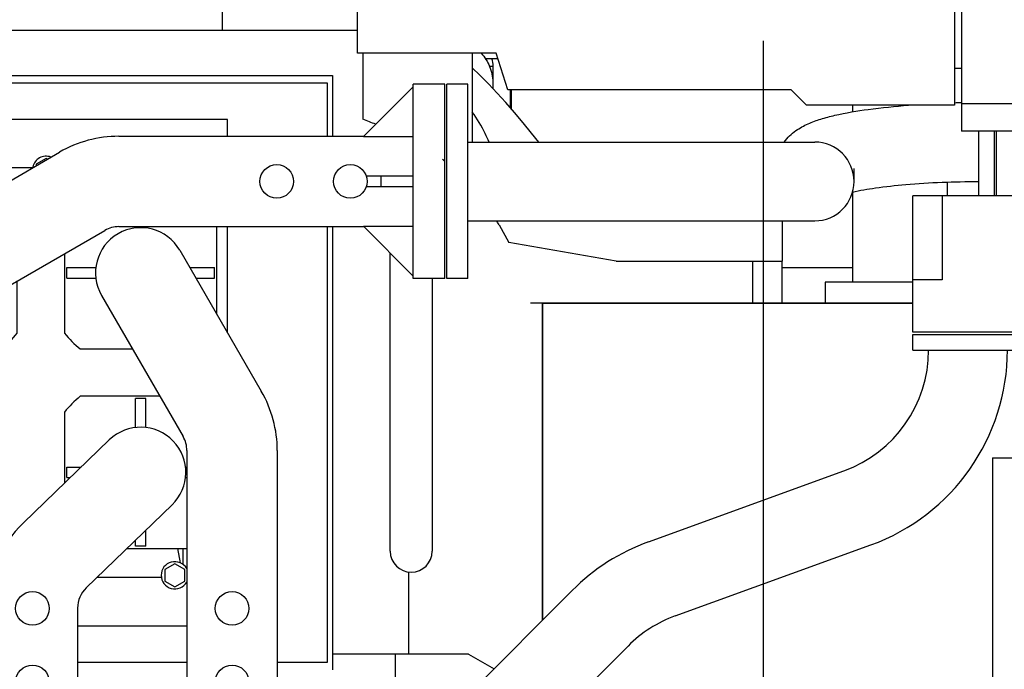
# Model space of a CAD drawing. Header units: millimetres. Extents: x 0 to 1189, y 0 to 841.
# Tile 41 of 131: x 394 to 432, y 295 to 319. Entities that reach past the tile are written whole.
import ezdxf
from ezdxf.enums import TextEntityAlignment as Align

# ---------------------------------------------------------------- set-up
doc = ezdxf.new("R2010")
doc.units = ezdxf.units.MM
doc.header["$LTSCALE"] = 65.395
doc.linetypes.add('CENTER', pattern=[0.6, 0.375, -0.075, 0.075, -0.075])
doc.layers.get('0').update_dxf_attribs({"linetype": 'CONTINUOUS'})
for name, color, linetype in [('25007_060000_IMO-2_SKL_PBL150', 7, 'CONTINUOUS'), ('25007_060000_IMO-2_SKL_PBL151', 7, 'CONTINUOUS'), ('25007_060000_IMO-2_SKL_PBL152', 7, 'CONTINUOUS'), ('25007_060000_IMO-2_SKL_PBL153', 7, 'CONTINUOUS'), ('25007_060000_IMO-2_SKL_PBL154', 7, 'CONTINUOUS'), ('25007_060000_IMO-2_SKL_PBL155', 7, 'CONTINUOUS'), ('25007_060000_IMO-2_SKL_PBL156', 7, 'CONTINUOUS'), ('25007_060000_IMO-2_SKL_PBL157', 7, 'CONTINUOUS'), ('25007_060000_IMO-2_SKL_PBL158', 7, 'CONTINUOUS'), ('25007_060000_IMO-2_SKL_PBL159', 7, 'CONTINUOUS'), ('25007_060000_IMO-2_SKL_PBL161', 7, 'CONTINUOUS'), ('25007_060000_IMO-2_SKL_PBL162', 7, 'CONTINUOUS'), ('25007_060000_IMO-2_SKL_PBL163', 7, 'CONTINUOUS'), ('25007_060000_IMO-2_SKL_PBL165', 7, 'CONTINUOUS'), ('25007_060000_IMO-2_SKL_PBL166', 7, 'CONTINUOUS'), ('25007_060000_IMO-2_SKL_PBL168', 7, 'CONTINUOUS'), ('25007_060000_TLKGS_KGS_V_ABL8', 7, 'CONTINUOUS'), ('25007_061000_TLKGS_KGS_V_ABL34', 7, 'CONTINUOUS'), ('25007_062000_TLKGS_KGS_TL_V_ABL9', 7, 'CONTINUOUS'), ('25007_116500_03_SIMPLE1_A_ABL160', 7, 'CONTINUOUS'), ('25007_116500_03_SIMPLE1_T1_A_PBL183', 7, 'CONTINUOUS'), ('25007_452000_10_SIMPLE1_A_ABL145', 7, 'CONTINUOUS'), ('25007_452000_10_SIMPLE1_T1_A_PBL146', 7, 'CONTINUOUS'), ('25007_634500_05_SIMPLE1_A_ABL137', 7, 'CONTINUOUS'), ('25007_641000_05_SIMPLE1_E_ABL35', 7, 'CONTINUOUS'), ('25007_644000_01_SIMPLE1_C_ABL95', 7, 'CONTINUOUS'), ('25007_644000_02_SIMPLE1_C_ABL129', 7, 'CONTINUOUS'), ('25007_724700_04_SIMPLE1_A_ABL10', 7, 'CONTINUOUS'), ('25007_725500_29_SIMPLE1_X#AF1_ABL14', 7, 'CONTINUOUS'), ('25007_728000_05_SIMPLE1_F_ABL20', 7, 'CONTINUOUS'), ('25007_728000_05_SIMPLE1_T1_F_PBL21', 7, 'CONTINUOUS'), ('25007_728000_05_SIMPLE1_T2_F_PBL22', 7, 'CONTINUOUS'), ('25007_765000_05_SIMPLE1_X_ABL114', 7, 'CONTINUOUS'), ('25007_766000_04_SIMPLE1_X_ABL164', 7, 'CONTINUOUS'), ('25007_833000_15_SIMPLE1_D_ABL16', 7, 'CONTINUOUS'), ('25007_833000_15_SIMPLE1_T1_D_PBL69', 7, 'CONTINUOUS'), ('25007_833000_15_SIMPLE1_T2_D_PBL184', 7, 'CONTINUOUS'), ('25007_833000_15_SIMPLE1_T5_D_PBL59', 7, 'CONTINUOUS'), ('25007_833000_15_SIMPLE1_T6_D_PBL25', 7, 'CONTINUOUS'), ('25007_833000_15_SIMPLE1_T7_D_PBL135', 7, 'CONTINUOUS'), ('25007_833000_15_SIMPLE1_T8_D_PBL39', 7, 'CONTINUOUS'), ('25007_833200_01_SIMPLE1_X_ABL12', 7, 'CONTINUOUS'), ('25007_836000_01_SIMPLE1_C_ABL93', 7, 'CONTINUOUS'), ('25007_884500_27_SIMPLE1_T3_X_PBL186', 7, 'CONTINUOUS'), ('25007_884500_27_SIMPLE1_X_ABL167', 7, 'CONTINUOUS'), ('25087_000000_IMO-2_SKL_PBL169', 7, 'CONTINUOUS'), ('25087_000000_IMO-2_SKL_PBL170', 7, 'CONTINUOUS'), ('25087_000000_IMO-2_SKL_PBL172', 7, 'CONTINUOUS'), ('25087_000000_IMO-2_SKL_PBL174', 7, 'CONTINUOUS'), ('25087_000000_IMO-2_SKL_PBL176', 7, 'CONTINUOUS'), ('25087_000000_IMO-2_SKL_PBL178', 7, 'CONTINUOUS'), ('25087_000000_IMO-2_SKL_PBL179', 7, 'CONTINUOUS'), ('25087_000000_TLKGS_MARKETING_ABL3', 7, 'CONTINUOUS'), ('25087_000000_TRENNSTELLEN_TLKGS_PBL171', 7, 'CONTINUOUS'), ('25087_030000_TLKGS_V_ABL4', 7, 'CONTINUOUS'), ('25087_100000_TLKGS_V_ABL147', 7, 'CONTINUOUS'), ('25087_111000_21_SIMPLE1_A_ABL148', 7, 'CONTINUOUS'), ('25087_111000_21_SIMPLE1_T1_A_PBL149', 7, 'CONTINUOUS'), ('25087_111200_24_SIMPLE1_X_ABL173', 7, 'CONTINUOUS'), ('25087_122000_01_SIMPLE1_D_ABL177', 7, 'CONTINUOUS'), ('25087_171000_21_SIMPLE1_A_ABL175', 7, 'CONTINUOUS'), ('25087_700000_TLKGS_V_ABL5', 7, 'CONTINUOUS'), ('25087_727000_27_SIMPLE1_B_ABL6', 7, 'CONTINUOUS'), ('25087_727000_27_SIMPLE1_T1_B_PBL7', 7, 'CONTINUOUS'), ('25087_800000_TLKGS_V_ABL187', 7, 'CONTINUOUS'), ('25087_832000_02_SIMPLE1_B_ABL188', 7, 'CONTINUOUS'), ('25087_832000_02_SIMPLE1_T1_B_PBL189', 7, 'CONTINUOUS'), ('8M25C_GENSET_STD_GRUNDRAHMEN_ABL83', 7, 'CONTINUOUS'), ('8M25C_GENSET_STD_VERROHRUNG_ABL23', 7, 'CONTINUOUS'), ('new_view_1_VBL0', 7, 'CONTINUOUS')]:
    doc.layers.add(name, color=color, linetype=linetype)
doc.styles.get("Standard").update_dxf_attribs({"font": 'txt', "width": 0.6})
doc.dimstyles.new('DIMSTYLE_2', dxfattribs={"dimtxt": 3.5, "dimasz": 3.5, "dimexe": 1.8, "dimexo": 0, "dimgap": 0.875, "dimtad": 1, "dimlfac": 25, "dimdsep": 46, "dimtxsty": 'Standard', "dimblk": '_FILLED', "dimblk1": '_FILLED', "dimblk2": '_FILLED', "dimcen": 0.09, "dimadec": 0, "dimazin": 0, "dimtp": 2, "dimtm": 2, "dimtfac": 1, "dimtofl": 0, "dimtmove": 0, "dimatfit": 3, "dimldrblk": '_FILLED', "dimfxl": 1, "dimtolj": 1, "dimarcsym": 0})

# ---------------------------------------------------------------- blocks, each defined once
blk = doc.blocks.new('_FILLED')
at = {"color": 0, "linetype": 'ByBlock'}
blk.add_solid([(0, 0), (-1, 0.167), (-1, -0.167)], dxfattribs=at)
blk = doc.blocks.new('*D8')
at = {"color": 2, "linetype": 'Continuous'}
for p, q in [((371.92, 372.92), (335.081, 372.92)), ((336.881, 372.92), (336.881, 320.46)), ((336.881, 268), (336.881, 320.46)), ((409, 268), (335.081, 268))]:
    blk.add_line(p, q, dxfattribs=at)
at = {"color": 2, "linetype": 'Continuous', "xscale": 3.5, "yscale": 3.5, "zscale": 3.5}
for p, rotation in [((336.881, 372.92), 90), ((336.881, 268), 270)]:
    blk.add_blockref('_FILLED', p, dxfattribs=dict(at, rotation=rotation))
at = {"color": 2, "linetype": 'Continuous', "width": 0.672619}
blk.add_text('2623', height=3.5, rotation=90, dxfattribs=at).set_placement((336.006, 320.46), align=Align.CENTER)
blk = doc.blocks.new('*D9')
at = {"color": 2, "linetype": 'Continuous'}
for p, q in [((371.92, 372.92), (371.92, 384.714)), ((560, 318.6), (560, 384.714)), ((371.92, 382.914), (465.96, 382.914)), ((560, 382.914), (465.96, 382.914))]:
    blk.add_line(p, q, dxfattribs=at)
at = {"color": 2, "linetype": 'Continuous', "xscale": 3.5, "yscale": 3.5, "zscale": 3.5, "rotation": 180}
blk.add_blockref('_FILLED', (371.92, 382.914), dxfattribs=at)
at = {"color": 2, "linetype": 'Continuous', "xscale": 3.5, "yscale": 3.5, "zscale": 3.5}
blk.add_blockref('_FILLED', (560, 382.914), dxfattribs=at)
at = {"color": 2, "linetype": 'Continuous', "width": 0.690476}
blk.add_text('4702', height=3.5, dxfattribs=at).set_placement((465.96, 383.789), align=Align.CENTER)
blk = doc.blocks.new('25087_727000_27_SIMPLE1_T1_B_PBL7', base_point=(472.175, 340.173))
at = {"layer": '25087_727000_27_SIMPLE1_T1_B_PBL7', "color": 7, "linetype": 'Continuous'}
for p, q in [((429.946, 349.818), (429.946, 315.16)), ((429.69, 348.691), (429.69, 316.14)), ((406.955, 318.121), (406.955, 320.2)), ((412.238, 318.121), (406.955, 318.121)), ((412.672, 316.725), (412.238, 318.121)), ((429.946, 317.54), (429.69, 317.54)), ((423.463, 316.725), (412.672, 316.725)), ((424.048, 316.14), (423.463, 316.725)), ((429.69, 316.14), (424.048, 316.14)), ((571.68, 316.2), (429.946, 316.2)), ((571.68, 315.16), (429.946, 315.16))]:
    blk.add_line(p, q, dxfattribs=at)
blk = doc.blocks.new('25087_000000_IMO-2_SKL_PBL179', base_point=(496.94, 279.1))
at = {"layer": '25087_000000_IMO-2_SKL_PBL179', "color": 40, "linetype": 'Continuous'}
for p, q in [((414, 296.532), (414, 308.6)), ((414, 308.6), (428.1, 308.6))]:
    blk.add_line(p, q, dxfattribs=at)
blk = doc.blocks.new('25087_727000_27_SIMPLE1_B_ABL6', base_point=(476.275, 307.393))
at = {"layer": '25087_000000_IMO-2_SKL_PBL179'}
blk.add_blockref('25087_000000_IMO-2_SKL_PBL179', (496.94, 279.1), dxfattribs=at)
at = {"layer": '25087_727000_27_SIMPLE1_T1_B_PBL7'}
blk.add_blockref('25087_727000_27_SIMPLE1_T1_B_PBL7', (472.175, 340.173), dxfattribs=at)
blk = doc.blocks.new('25087_700000_TLKGS_V_ABL5', base_point=(476.275, 307.393))
at = {"layer": '25087_727000_27_SIMPLE1_B_ABL6'}
blk.add_blockref('25087_727000_27_SIMPLE1_B_ABL6', (476.275, 307.393), dxfattribs=at)
blk = doc.blocks.new('25087_111000_21_SIMPLE1_T1_A_PBL149', base_point=(497.3, 279.1))
at = {"layer": '25087_111000_21_SIMPLE1_T1_A_PBL149', "color": 7, "linetype": 'Continuous'}
for p, q in [((414, 308.6), (414, 296.532)), ((428.1, 308.6), (414, 308.6))]:
    blk.add_line(p, q, dxfattribs=at)
blk = doc.blocks.new('25087_000000_IMO-2_SKL_PBL172', base_point=(496.94, 279.1))
at = {"layer": '25087_000000_IMO-2_SKL_PBL172', "color": 40, "linetype": 'Continuous'}
for p, q in [((414, 296.532), (414, 308.6)), ((414, 308.6), (428.1, 308.6))]:
    blk.add_line(p, q, dxfattribs=at)
blk = doc.blocks.new('25087_111000_21_SIMPLE1_A_ABL148', base_point=(497.3, 282.38))
at = {"layer": '25087_000000_IMO-2_SKL_PBL172'}
blk.add_blockref('25087_000000_IMO-2_SKL_PBL172', (496.94, 279.1), dxfattribs=at)
at = {"layer": '25087_111000_21_SIMPLE1_T1_A_PBL149'}
blk.add_blockref('25087_111000_21_SIMPLE1_T1_A_PBL149', (497.3, 279.1), dxfattribs=at)
blk = doc.blocks.new('25087_000000_IMO-2_SKL_PBL174', base_point=(496.94, 279.1))
at = {"layer": '25087_000000_IMO-2_SKL_PBL174', "color": 40, "linetype": 'Continuous'}
for p, q in [((414, 296.532), (414, 308.6)), ((414, 308.6), (428.1, 308.6))]:
    blk.add_line(p, q, dxfattribs=at)
blk = doc.blocks.new('25087_111200_24_SIMPLE1_X_ABL173', base_point=(496.94, 279.1))
at = {"layer": '25087_000000_IMO-2_SKL_PBL174'}
blk.add_blockref('25087_000000_IMO-2_SKL_PBL174', (496.94, 279.1), dxfattribs=at)
blk = doc.blocks.new('25087_000000_IMO-2_SKL_PBL176', base_point=(496.94, 279.1))
at = {"layer": '25087_000000_IMO-2_SKL_PBL176', "color": 40, "linetype": 'Continuous'}
for p, q in [((414, 296.532), (414, 308.6)), ((414, 308.6), (428.1, 308.6))]:
    blk.add_line(p, q, dxfattribs=at)
blk = doc.blocks.new('25087_171000_21_SIMPLE1_A_ABL175', base_point=(496.94, 282.38))
at = {"layer": '25087_000000_IMO-2_SKL_PBL176'}
blk.add_blockref('25087_000000_IMO-2_SKL_PBL176', (496.94, 279.1), dxfattribs=at)
blk = doc.blocks.new('25087_000000_IMO-2_SKL_PBL178', base_point=(496.94, 279.1))
at = {"layer": '25087_000000_IMO-2_SKL_PBL178', "color": 40, "linetype": 'Continuous'}
for p, q in [((414, 296.532), (414, 308.6)), ((414, 308.6), (428.1, 308.6))]:
    blk.add_line(p, q, dxfattribs=at)
blk = doc.blocks.new('25087_122000_01_SIMPLE1_D_ABL177', base_point=(496.94, 279.1))
at = {"layer": '25087_000000_IMO-2_SKL_PBL178'}
blk.add_blockref('25087_000000_IMO-2_SKL_PBL178', (496.94, 279.1), dxfattribs=at)
blk = doc.blocks.new('25087_100000_TLKGS_V_ABL147', base_point=(497.3, 282.3801))
at = {"layer": '25087_111000_21_SIMPLE1_A_ABL148'}
blk.add_blockref('25087_111000_21_SIMPLE1_A_ABL148', (497.3, 282.3801), dxfattribs=at)
at = {"layer": '25087_111200_24_SIMPLE1_X_ABL173'}
blk.add_blockref('25087_111200_24_SIMPLE1_X_ABL173', (496.94, 279.1), dxfattribs=at)
at = {"layer": '25087_122000_01_SIMPLE1_D_ABL177'}
blk.add_blockref('25087_122000_01_SIMPLE1_D_ABL177', (496.94, 279.1), dxfattribs=at)
at = {"layer": '25087_171000_21_SIMPLE1_A_ABL175'}
blk.add_blockref('25087_171000_21_SIMPLE1_A_ABL175', (496.94, 282.3801), dxfattribs=at)
blk = doc.blocks.new('25087_832000_02_SIMPLE1_T1_B_PBL189', base_point=(496.98, 311.961))
at = {"layer": '25087_832000_02_SIMPLE1_T1_B_PBL189', "color": 7, "linetype": 'Continuous'}
blk.add_line((431.28, 312.696), (431.28, 315.16), dxfattribs=at)
blk = doc.blocks.new('25087_832000_02_SIMPLE1_B_ABL188', base_point=(496.98, 311.961))
at = {"layer": '25087_832000_02_SIMPLE1_T1_B_PBL189'}
blk.add_blockref('25087_832000_02_SIMPLE1_T1_B_PBL189', (496.98, 311.961), dxfattribs=at)
blk = doc.blocks.new('25087_800000_TLKGS_V_ABL187', base_point=(496.98, 311.961))
at = {"layer": '25087_832000_02_SIMPLE1_B_ABL188'}
blk.add_blockref('25087_832000_02_SIMPLE1_B_ABL188', (496.98, 311.961), dxfattribs=at)
blk = doc.blocks.new('25087_030000_TLKGS_V_ABL4', base_point=(476.635, 307.393))
at = {"layer": '25087_100000_TLKGS_V_ABL147'}
blk.add_blockref('25087_100000_TLKGS_V_ABL147', (497.3, 282.38), dxfattribs=at)
at = {"layer": '25087_700000_TLKGS_V_ABL5'}
blk.add_blockref('25087_700000_TLKGS_V_ABL5', (476.275, 307.393), dxfattribs=at)
at = {"layer": '25087_800000_TLKGS_V_ABL187'}
blk.add_blockref('25087_800000_TLKGS_V_ABL187', (496.98, 311.961), dxfattribs=at)
blk = doc.blocks.new('25007_060000_IMO-2_SKL_PBL159', base_point=(431.1, 279.1))
at = {"layer": '25007_060000_IMO-2_SKL_PBL159', "color": 40, "linetype": 'Continuous'}
for p, q in [((414, 296.532), (414, 308.6)), ((414, 308.6), (428.1, 308.6))]:
    blk.add_line(p, q, dxfattribs=at)
blk = doc.blocks.new('25007_724700_04_SIMPLE1_A_ABL10', base_point=(400.861, 293.421))
at = {"layer": '25007_060000_IMO-2_SKL_PBL159'}
blk.add_blockref('25007_060000_IMO-2_SKL_PBL159', (431.1, 279.1), dxfattribs=at)
blk = doc.blocks.new('25007_060000_IMO-2_SKL_PBL156', base_point=(431.1, 279.1))
at = {"layer": '25007_060000_IMO-2_SKL_PBL156', "color": 40, "linetype": 'Continuous'}
for p, q in [((414, 296.532), (414, 308.6)), ((414, 308.6), (428.1, 308.6))]:
    blk.add_line(p, q, dxfattribs=at)
blk = doc.blocks.new('25007_833200_01_SIMPLE1_X_ABL12', base_point=(414.527, 279.1))
at = {"layer": '25007_060000_IMO-2_SKL_PBL156'}
blk.add_blockref('25007_060000_IMO-2_SKL_PBL156', (431.1, 279.1), dxfattribs=at)
blk = doc.blocks.new('25007_060000_IMO-2_SKL_PBL158', base_point=(431.1, 279.1))
at = {"layer": '25007_060000_IMO-2_SKL_PBL158', "color": 40, "linetype": 'Continuous'}
for p, q in [((414, 296.532), (414, 308.6)), ((414, 308.6), (428.1, 308.6))]:
    blk.add_line(p, q, dxfattribs=at)
blk = doc.blocks.new('25007_725500_29_SIMPLE1_X#AF1_ABL14', base_point=(409.171, 307.239))
at = {"layer": '25007_060000_IMO-2_SKL_PBL158'}
blk.add_blockref('25007_060000_IMO-2_SKL_PBL158', (431.1, 279.1), dxfattribs=at)
blk = doc.blocks.new('25007_833000_15_SIMPLE1_T6_D_PBL25', base_point=(399.24, 311.9))
at = {"layer": '25007_833000_15_SIMPLE1_T6_D_PBL25', "color": 7, "linetype": 'Continuous'}
for p, q in [((409.08, 316.847), (407.188, 314.948)), ((409.08, 309.54), (409.08, 316.94)), ((410.28, 316.94), (409.08, 316.94)), ((410.28, 309.54), (410.28, 316.94)), ((397.871, 314.96), (407.2, 314.96)), ((407.188, 314.948), (409.08, 314.948)), ((390.239, 311.249), (395.609, 314.353)), ((409.08, 313.44), (407.288, 313.44)), ((407.84, 313.44), (407.84, 313.04)), ((409.08, 313.04), (407.288, 313.04)), ((392.68, 312.66), (388.802, 312.66)), ((390.9, 311.631), (390.9, 312.567)), ((391.3, 312.567), (390.9, 312.567)), ((391.3, 311.862), (391.3, 312.567)), ((388.2, 312.058), (388.2, 307.462)), ((397.871, 311.52), (407.2, 311.52)), ((407.188, 311.532), (409.08, 309.633)), ((407.188, 311.532), (409.08, 311.532)), ((391.961, 308.271), (397.331, 311.375)), ((388.5, 309.96), (388.5, 309.56)), ((389.392, 309.96), (388.5, 309.96)), ((389.392, 309.56), (388.5, 309.56)), ((394, 307.462), (394, 309.45)), ((410.28, 309.54), (409.08, 309.54)), ((390.9, 306.953), (390.9, 308.052)), ((391.3, 306.953), (391.3, 308.052)), ((388.802, 306.86), (393.398, 306.86)), ((391.3, 306.953), (390.9, 306.953))]:
    blk.add_line(p, q, dxfattribs=at)
for centre in [(403.88, 313.24), (406.68, 313.24)]:
    blk.add_circle(centre, 0.64, dxfattribs=at)
for centre, radius, start, end in [((397.871, 310.44), 4.52, 90, 120.0311), ((391.1, 309.76), 3.7, 128.3917, 141.6083), ((397.871, 310.44), 1.08, 90, 120.0311), ((391.1, 309.76), 1.72, 120.0311, 300.0311), ((391.1, 309.76), 3.7, 218.3917, 231.6083), ((391.1, 309.76), 3.7, 308.3917, 321.6083)]:
    blk.add_arc(centre, radius, start, end, dxfattribs=at)
blk = doc.blocks.new('25007_833000_15_SIMPLE1_T8_D_PBL39', base_point=(395.67, 297.82))
at = {"layer": '25007_833000_15_SIMPLE1_T8_D_PBL39', "color": 7, "linetype": 'Continuous'}
for p, q in [((399.43, 305.06), (396.402, 305.06)), ((398.5, 303.868), (398.5, 304.968)), ((398.9, 304.968), (398.5, 304.968)), ((398.9, 303.868), (398.9, 304.968)), ((395.8, 304.458), (395.8, 301.75)), ((397.505, 303.397), (394.24, 300.243)), ((395.892, 301.96), (395.892, 302.36)), ((395.892, 302.36), (396.431, 302.36)), ((400.408, 302.36), (400.46, 302.36)), ((395.892, 301.96), (396.017, 301.96)), ((400.408, 301.96), (400.46, 301.96)), ((399.895, 300.923), (396.63, 297.769)), ((398.9, 299.352), (398.9, 299.962)), ((398.5, 299.352), (398.5, 299.575)), ((398.174, 299.26), (400.46, 299.26)), ((398.9, 299.352), (398.5, 299.352)), ((392.86, 296.992), (392.86, 293.66)), ((396.3, 296.992), (396.3, 293.66)), ((392.872, 293.672), (390.98, 291.78)), ((392.872, 293.672), (392.872, 291.78)), ((394.38, 291.78), (394.38, 293.572)), ((394.78, 291.78), (394.78, 293.572)), ((396.288, 293.672), (396.288, 291.78)), ((398.186, 291.78), (396.288, 293.672)), ((394.78, 293.02), (394.38, 293.02)), ((390.88, 290.58), (390.88, 291.78)), ((390.88, 291.78), (398.28, 291.78)), ((398.28, 290.58), (398.28, 291.78)), ((390.88, 290.58), (398.28, 290.58))]:
    blk.add_line(p, q, dxfattribs=at)
for centre in [(394.58, 296.98), (394.58, 294.18)]:
    blk.add_circle(centre, 0.64, dxfattribs=at)
for centre, radius, start, end in [((398.7, 302.16), 3.7, 128.3917, 141.6083), ((398.7, 302.16), 1.72, 314.0098, 134.0098), ((397.38, 296.992), 4.52, 134.0098, 180), ((397.38, 296.992), 1.08, 134.0098, 180)]:
    blk.add_arc(centre, radius, start, end, dxfattribs=at)
blk = doc.blocks.new('25007_833000_15_SIMPLE1_T5_D_PBL59', base_point=(400.84, 301.05))
at = {"layer": '25007_833000_15_SIMPLE1_T5_D_PBL59', "color": 7, "linetype": 'Continuous'}
for p, q in [((398.5, 311.468), (398.5, 311.52)), ((398.9, 311.468), (398.9, 311.52)), ((401.6, 308.18), (401.6, 311.52)), ((395.8, 310.49), (395.8, 307.462)), ((400.189, 310.621), (403.293, 305.251)), ((395.893, 309.56), (395.893, 309.96)), ((395.893, 309.96), (396.992, 309.96)), ((400.571, 309.96), (401.507, 309.96)), ((401.507, 309.56), (401.507, 309.96)), ((395.893, 309.56), (396.992, 309.56)), ((400.802, 309.56), (401.507, 309.56)), ((397.211, 308.899), (400.315, 303.529)), ((396.402, 306.86), (398.39, 306.86)), ((400.46, 302.989), (400.46, 293.66)), ((403.9, 302.989), (403.9, 293.66)), ((400.472, 293.672), (398.573, 291.78)), ((400.472, 293.672), (400.472, 291.78)), ((401.98, 291.78), (401.98, 293.572)), ((402.38, 291.78), (402.38, 293.572)), ((403.888, 293.672), (403.888, 291.78)), ((405.787, 291.78), (403.888, 293.672)), ((402.38, 293.02), (401.98, 293.02)), ((398.48, 290.58), (398.48, 291.78)), ((398.48, 291.78), (405.88, 291.78)), ((405.88, 290.58), (405.88, 291.78)), ((398.776, 290.58), (405.88, 290.58))]:
    blk.add_line(p, q, dxfattribs=at)
for centre in [(402.18, 296.98), (402.18, 294.18)]:
    blk.add_circle(centre, 0.64, dxfattribs=at)
for centre, radius, start, end in [((398.7, 309.76), 1.72, 30.0311, 210.0311), ((398.7, 309.76), 3.7, 218.3917, 231.6083), ((399.38, 302.989), 4.52, 0, 30.0311), ((399.38, 302.989), 1.08, 0, 30.0311)]:
    blk.add_arc(centre, radius, start, end, dxfattribs=at)
blk = doc.blocks.new('25007_833000_15_SIMPLE1_T1_D_PBL69', base_point=(415.05, 296.696))
at = {"layer": '25007_833000_15_SIMPLE1_T1_D_PBL69', "color": 7, "linetype": 'Continuous'}
for p, q in [((428.1, 306.816), (428.1, 307.416)), ((428.1, 307.416), (432.3, 307.416)), ((432.3, 306.816), (432.3, 307.416)), ((428.1, 306.816), (432.3, 306.816)), ((418.028, 299.513), (425.472, 302.215)), ((419.052, 296.693), (426.496, 299.395)), ((410.093, 292.616), (415.131, 297.666)), ((413.179, 291.46), (417.255, 295.547)), ((397.8, 292.165), (397.8, 293.376)), ((398.6, 293.376), (397.8, 293.376)), ((398.6, 291.807), (398.6, 293.376)), ((405.88, 291.176), (406.624, 291.176)), ((397.8, 289.3), (397.8, 289.676)), ((398.6, 285.976), (398.6, 289.676)), ((408.3, 288.367), (408.3, 287.104)), ((398.6, 288.176), (400.363, 288.176)), ((403.963, 288.176), (405.952, 288.176)), ((404.1, 287.104), (404.1, 288.176)), ((406.287, 288.176), (406.624, 288.176)), ((407.7, 286.745), (404.7, 286.745)), ((407.7, 286.54), (404.7, 286.54)), ((398.6, 285.976), (397.8, 285.976))]:
    blk.add_line(p, q, dxfattribs=at)
for centre, radius, start, end in [((423.8, 306.821), 4.9, 289.9548, 359.9405), ((423.8, 306.821), 7.9, 289.9548, 359.9631), ((420.724, 292.087), 7.9, 109.9548, 135.0723), ((420.724, 292.087), 4.9, 109.9548, 135.0723), ((406.624, 296.076), 4.9, 270, 315.0723), ((406.624, 296.076), 7.9, 270, 300.8558)]:
    blk.add_arc(centre, radius, start, end, dxfattribs=at)
for points, knots in [([(407.439, 288.227), (407.337, 287.984), (406.964, 287.549), (406.151, 287.309), (405.328, 287.517), (404.937, 287.936), (404.823, 288.175)], [0, 0, 0, 0, 0.245797, 0.499499, 0.753555, 1, 1, 1, 1]), ([(406.287, 288.176), (406.26, 288.176), (406.148, 288.176), (406.036, 288.176), (405.952, 288.176)], [0, 0, 0, 0, 0.246273, 1, 1, 1, 1]), ([(404.7, 286.745), (404.622, 286.745), (404.466, 286.774), (404.267, 286.898), (404.132, 287.085), (404.1, 287.235), (404.1, 287.309)], [0, 0, 0, 0, 0.257136, 0.510151, 0.757222, 1, 1, 1, 1]), ([(408.3, 287.309), (408.3, 287.235), (408.268, 287.085), (408.133, 286.898), (407.934, 286.774), (407.778, 286.745), (407.7, 286.745)], [0, 0, 0, 0, 0.242778, 0.489849, 0.742864, 1, 1, 1, 1]), ([(404.7, 286.54), (404.622, 286.54), (404.466, 286.569), (404.267, 286.693), (404.132, 286.88), (404.1, 287.03), (404.1, 287.104)], [0, 0, 0, 0, 0.257136, 0.510151, 0.757222, 1, 1, 1, 1]), ([(408.3, 287.104), (408.3, 287.03), (408.268, 286.88), (408.133, 286.693), (407.934, 286.569), (407.778, 286.54), (407.7, 286.54)], [0, 0, 0, 0, 0.242778, 0.489849, 0.742864, 1, 1, 1, 1])]:
    blk.add_open_spline(points, degree=3, knots=knots, dxfattribs=at)
blk = doc.blocks.new('25007_833000_15_SIMPLE1_T7_D_PBL135', base_point=(420.78, 313.24))
at = {"layer": '25007_833000_15_SIMPLE1_T7_D_PBL135', "color": 7, "linetype": 'Continuous'}
for p, q in [((410.36, 309.54), (410.36, 316.94)), ((411.16, 316.94), (410.36, 316.94)), ((411.16, 309.54), (411.16, 316.94)), ((430.6, 315.16), (430.6, 312.696)), ((431.2, 315.16), (431.2, 312.696)), ((411.16, 314.74), (424.36, 314.74)), ((425.86, 313.24), (425.86, 313.732)), ((411.16, 311.74), (424.36, 311.74)), ((411.16, 309.54), (410.36, 309.54))]:
    blk.add_line(p, q, dxfattribs=at)
for centre, radius, start, end in [((430.742, 275.293), 40.947, 91.1149, 91.4747), ((424.36, 313.24), 1.5, 270, 90)]:
    blk.add_arc(centre, radius, start, end, dxfattribs=at)
for points, knots in [([(423.197, 314.74), (423.321, 314.909), (423.608, 315.179), (424.101, 315.446), (424.604, 315.628), (425.366, 315.827), (426.482, 316.011), (427.424, 316.103), (427.938, 316.141)], [0, 0, 0, 0, 0.123782, 0.228956, 0.330665, 0.439729, 0.694982, 1, 1, 1, 1]), ([(425.795, 312.835), (426.083, 312.902), (426.759, 313.016), (428.36, 313.188), (429.674, 313.236), (430.6, 313.24)], [0, 0, 0, 0, 0.184223, 0.424856, 1, 1, 1, 1])]:
    blk.add_open_spline(points, degree=3, knots=knots, dxfattribs=at)
blk = doc.blocks.new('25007_060000_IMO-2_SKL_PBL155', base_point=(431.1, 279.1))
at = {"layer": '25007_060000_IMO-2_SKL_PBL155', "color": 40, "linetype": 'Continuous'}
for p, q in [((414, 296.532), (414, 308.6)), ((414, 308.6), (428.1, 308.6))]:
    blk.add_line(p, q, dxfattribs=at)
blk = doc.blocks.new('25007_833000_15_SIMPLE1_T2_D_PBL184', base_point=(430.2, 310.096))
at = {"layer": '25007_833000_15_SIMPLE1_T2_D_PBL184', "color": 7, "linetype": 'Continuous'}
for p, q in [((428.1, 307.496), (428.1, 312.696)), ((432.3, 312.696), (428.1, 312.696)), ((429.22, 312.696), (429.22, 309.496)), ((432.3, 307.496), (432.3, 312.696)), ((429.22, 309.496), (428.1, 309.496)), ((432.3, 307.496), (428.1, 307.496))]:
    blk.add_line(p, q, dxfattribs=at)
blk = doc.blocks.new('25007_833000_15_SIMPLE1_D_ABL16', base_point=(415.74, 283.27))
at = {"layer": '25007_060000_IMO-2_SKL_PBL155'}
blk.add_blockref('25007_060000_IMO-2_SKL_PBL155', (431.1, 279.1), dxfattribs=at)
at = {"layer": '25007_833000_15_SIMPLE1_T1_D_PBL69'}
blk.add_blockref('25007_833000_15_SIMPLE1_T1_D_PBL69', (415.05, 296.696), dxfattribs=at)
at = {"layer": '25007_833000_15_SIMPLE1_T2_D_PBL184'}
blk.add_blockref('25007_833000_15_SIMPLE1_T2_D_PBL184', (430.2, 310.096), dxfattribs=at)
at = {"layer": '25007_833000_15_SIMPLE1_T5_D_PBL59'}
blk.add_blockref('25007_833000_15_SIMPLE1_T5_D_PBL59', (400.84, 301.05), dxfattribs=at)
at = {"layer": '25007_833000_15_SIMPLE1_T6_D_PBL25'}
blk.add_blockref('25007_833000_15_SIMPLE1_T6_D_PBL25', (399.24, 311.9), dxfattribs=at)
at = {"layer": '25007_833000_15_SIMPLE1_T7_D_PBL135'}
blk.add_blockref('25007_833000_15_SIMPLE1_T7_D_PBL135', (420.78, 313.24), dxfattribs=at)
at = {"layer": '25007_833000_15_SIMPLE1_T8_D_PBL39'}
blk.add_blockref('25007_833000_15_SIMPLE1_T8_D_PBL39', (395.67, 297.82), dxfattribs=at)
blk = doc.blocks.new('25007_728000_05_SIMPLE1_T1_F_PBL21', base_point=(403.219, 305.858))
at = {"layer": '25007_728000_05_SIMPLE1_T1_F_PBL21', "color": 7, "linetype": 'Continuous'}
for p, q in [((401.8, 320.2), (401.8, 319)), ((385.48, 319), (406.955, 319)), ((407.16, 318.121), (407.16, 315.608)), ((411.32, 318.121), (411.32, 314.74)), ((386.6, 317.28), (406, 317.28)), ((406, 317.28), (406, 314.96)), ((412.105, 317.028), (412.11, 316.78)), ((413.856, 314.74), (413.584, 315.082)), ((406, 311.52), (406, 294.64)), ((412.343, 311.589), (412.714, 310.921)), ((423.118, 311.74), (423.118, 310.2)), ((416.8, 310.2), (412.714, 310.921)), ((408.2, 299.16), (408.2, 310.516)), ((416.8, 310.2), (416.92, 310.2)), ((416.92, 310.2), (423.118, 310.2)), ((422, 308.6), (422, 310.2)), ((423.118, 308.6), (423.118, 310.2)), ((409.8, 309.54), (409.8, 299.16)), ((414, 308.6), (413.541, 308.6)), ((408.908, 295.24), (408.908, 298.365)), ((411.184, 295.24), (406, 295.24)), ((408.4, 291.516), (408.4, 295.24)), ((411.184, 295.24), (412.153, 294.681))]:
    blk.add_line(p, q, dxfattribs=at)
blk.add_lwpolyline([(413.584, 315.082), (413.266, 315.475), (412.938, 315.864), (412.608, 316.242), (412.277, 316.605), (411.944, 316.954), (411.614, 317.284), (411.32, 317.562)], dxfattribs=at)
for centre, radius, start, end in [((396.3, 287), 30.6, 68.2267, 69.2126), ((405.346, 307.711), 8, 52.0196, 52.6726), ((405.346, 307.711), 8, 29, 30.1436), ((409, 299.16), 0.8, 180, 360)]:
    blk.add_arc(centre, radius, start, end, dxfattribs=at)
for points, knots in [([(411.662, 318.122), (411.799, 317.978), (412.021, 317.632), (412.102, 317.229), (412.105, 317.028)], [0, 0, 0, 0, 0.497757, 1, 1, 1, 1]), ([(411.964, 314.741), (411.92, 314.849), (411.741, 315.249), (411.511, 315.626), (411.32, 315.884)], [0, 0, 0, 0, 0.266822, 1, 1, 1, 1])]:
    blk.add_open_spline(points, degree=3, knots=knots, dxfattribs=at)
blk = doc.blocks.new('25007_728000_05_SIMPLE1_T2_F_PBL22', base_point=(396.3, 305.96))
at = {"layer": '25007_728000_05_SIMPLE1_T2_F_PBL22', "color": 7, "linetype": 'Continuous'}
for p, q in [((386.8, 300.398), (386.8, 317)), ((386.8, 317), (405.8, 317)), ((405.8, 317), (405.8, 314.96)), ((388.2, 315.6), (388.2, 312.058)), ((402, 315.6), (388.2, 315.6)), ((402, 314.96), (402, 315.6)), ((389.5, 313.761), (389.5, 312.66)), ((389.697, 312.66), (389.5, 313.761)), ((389.686, 313.761), (389.5, 313.761)), ((390.2, 314.119), (389.82, 313.899)), ((389.82, 313.899), (389.82, 313.461)), ((390.58, 313.899), (390.2, 314.119)), ((390.58, 313.461), (390.58, 313.899)), ((394.584, 313.761), (390.714, 313.761)), ((395.1, 314.119), (394.72, 313.899)), ((394.72, 313.899), (394.72, 313.839)), ((395.152, 314.089), (395.1, 314.119)), ((389.82, 313.461), (390.2, 313.241)), ((390.2, 313.241), (390.58, 313.461)), ((402, 307.488), (402, 311.52)), ((405.8, 311.52), (405.8, 294.92)), ((388.2, 307.462), (388.2, 304.458)), ((389.5, 306.86), (389.5, 305.06)), ((389.7, 306.86), (389.7, 305.06)), ((393.487, 299.277), (393.417, 299.277)), ((400.103, 299.26), (400.2, 298.72)), ((400.3, 299.26), (400.3, 298.665)), ((393.178, 298.654), (392.84, 298.459)), ((392.84, 298.459), (392.84, 298.021)), ((400, 298.679), (399.62, 298.459)), ((399.62, 298.459), (399.62, 298.021)), ((400.38, 298.459), (400, 298.679)), ((400.38, 298.021), (400.38, 298.459)), ((389.514, 298.236), (389.5, 298.159)), ((389.5, 298.223), (389.5, 298.159)), ((392.706, 298.159), (389.5, 298.159)), ((392.84, 298.021), (392.969, 297.946)), ((399.486, 298.159), (397.034, 298.159)), ((399.62, 298.021), (400, 297.801)), ((400, 297.801), (400.38, 298.021)), ((388.7, 296.32), (392.86, 296.32)), ((396.3, 296.32), (400.46, 296.32)), ((392.86, 294.92), (388.7, 294.92)), ((400.46, 294.92), (396.3, 294.92)), ((405.8, 294.92), (403.9, 294.92))]:
    blk.add_line(p, q, dxfattribs=at)
blk.add_circle((390.2, 313.68), 0.52, dxfattribs=at)
for centre, start, end in [((395.1, 313.68), 70.0968, 167.9446), ((393.22, 298.24), 90, 238.6024), ((400, 298.24), 29.8336, 330.1664)]:
    blk.add_arc(centre, 0.52, start, end, dxfattribs=at)
blk = doc.blocks.new('25007_060000_IMO-2_SKL_PBL157', base_point=(431.1, 279.1))
at = {"layer": '25007_060000_IMO-2_SKL_PBL157', "color": 40, "linetype": 'Continuous'}
for p, q in [((414, 296.532), (414, 308.6)), ((414, 308.6), (428.1, 308.6))]:
    blk.add_line(p, q, dxfattribs=at)
blk = doc.blocks.new('25007_728000_05_SIMPLE1_F_ABL20', base_point=(415.76, 284.9))
at = {"layer": '25007_060000_IMO-2_SKL_PBL157'}
blk.add_blockref('25007_060000_IMO-2_SKL_PBL157', (431.1, 279.1), dxfattribs=at)
at = {"layer": '25007_728000_05_SIMPLE1_T1_F_PBL21'}
blk.add_blockref('25007_728000_05_SIMPLE1_T1_F_PBL21', (403.219, 305.858), dxfattribs=at)
at = {"layer": '25007_728000_05_SIMPLE1_T2_F_PBL22'}
blk.add_blockref('25007_728000_05_SIMPLE1_T2_F_PBL22', (396.3, 305.96), dxfattribs=at)
blk = doc.blocks.new('25007_060000_IMO-2_SKL_PBL161', base_point=(431.1, 279.1))
at = {"layer": '25007_060000_IMO-2_SKL_PBL161', "color": 40, "linetype": 'Continuous'}
for p, q in [((414, 296.532), (414, 308.6)), ((414, 308.6), (428.1, 308.6))]:
    blk.add_line(p, q, dxfattribs=at)
blk = doc.blocks.new('25007_116500_03_SIMPLE1_T1_A_PBL183', base_point=(427.353, 324.2))
at = {"layer": '25007_116500_03_SIMPLE1_T1_A_PBL183', "color": 7, "linetype": 'Continuous'}
for p, q in [((429.69, 339.8), (429.946, 339.8)), ((429.69, 339), (429.946, 339)), ((425.801, 316.14), (425.801, 315.891)), ((429.401, 313.216), (429.401, 312.696)), ((425.801, 312.835), (425.801, 309.4)), ((424.76, 309.4), (424.76, 308.6)), ((428.1, 309.4), (424.76, 309.4))]:
    blk.add_line(p, q, dxfattribs=at)
blk = doc.blocks.new('25007_116500_03_SIMPLE1_A_ABL160', base_point=(431.1, 295.16))
at = {"layer": '25007_060000_IMO-2_SKL_PBL161'}
blk.add_blockref('25007_060000_IMO-2_SKL_PBL161', (431.1, 279.1), dxfattribs=at)
at = {"layer": '25007_116500_03_SIMPLE1_T1_A_PBL183'}
blk.add_blockref('25007_116500_03_SIMPLE1_T1_A_PBL183', (427.3528, 324.2), dxfattribs=at)
blk = doc.blocks.new('25007_062000_TLKGS_KGS_TL_V_ABL9', base_point=(400.861, 307.239))
at = {"layer": '25007_116500_03_SIMPLE1_A_ABL160'}
blk.add_blockref('25007_116500_03_SIMPLE1_A_ABL160', (431.1, 295.16), dxfattribs=at)
at = {"layer": '25007_724700_04_SIMPLE1_A_ABL10'}
blk.add_blockref('25007_724700_04_SIMPLE1_A_ABL10', (400.861, 293.421), dxfattribs=at)
at = {"layer": '25007_725500_29_SIMPLE1_X#AF1_ABL14'}
blk.add_blockref('25007_725500_29_SIMPLE1_X#AF1_ABL14', (409.171, 307.239), dxfattribs=at)
at = {"layer": '25007_728000_05_SIMPLE1_F_ABL20'}
blk.add_blockref('25007_728000_05_SIMPLE1_F_ABL20', (415.76, 284.9), dxfattribs=at)
at = {"layer": '25007_833000_15_SIMPLE1_D_ABL16'}
blk.add_blockref('25007_833000_15_SIMPLE1_D_ABL16', (415.74, 283.27), dxfattribs=at)
at = {"layer": '25007_833200_01_SIMPLE1_X_ABL12'}
blk.add_blockref('25007_833200_01_SIMPLE1_X_ABL12', (414.527, 279.1), dxfattribs=at)
blk = doc.blocks.new('25007_060000_IMO-2_SKL_PBL152', base_point=(431.1, 279.1))
at = {"layer": '25007_060000_IMO-2_SKL_PBL152', "color": 40, "linetype": 'Continuous'}
for p, q in [((414, 296.532), (414, 308.6)), ((414, 308.6), (428.1, 308.6))]:
    blk.add_line(p, q, dxfattribs=at)
blk = doc.blocks.new('25007_641000_05_SIMPLE1_E_ABL35', base_point=(421.234, 279.1))
at = {"layer": '25007_060000_IMO-2_SKL_PBL152'}
blk.add_blockref('25007_060000_IMO-2_SKL_PBL152', (431.1, 279.1), dxfattribs=at)
blk = doc.blocks.new('25007_060000_IMO-2_SKL_PBL166', base_point=(431.1, 279.1))
at = {"layer": '25007_060000_IMO-2_SKL_PBL166', "color": 40, "linetype": 'Continuous'}
for p, q in [((414, 296.532), (414, 308.6)), ((414, 308.6), (428.1, 308.6))]:
    blk.add_line(p, q, dxfattribs=at)
blk = doc.blocks.new('25007_836000_01_SIMPLE1_C_ABL93', base_point=(424.76, 279.1))
at = {"layer": '25007_060000_IMO-2_SKL_PBL166'}
blk.add_blockref('25007_060000_IMO-2_SKL_PBL166', (431.1, 279.1), dxfattribs=at)
blk = doc.blocks.new('25007_060000_IMO-2_SKL_PBL153', base_point=(431.1, 279.1))
at = {"layer": '25007_060000_IMO-2_SKL_PBL153', "color": 40, "linetype": 'Continuous'}
for p, q in [((414, 296.532), (414, 308.6)), ((414, 308.6), (428.1, 308.6))]:
    blk.add_line(p, q, dxfattribs=at)
blk = doc.blocks.new('25007_644000_01_SIMPLE1_C_ABL95', base_point=(424.76, 279.1))
at = {"layer": '25007_060000_IMO-2_SKL_PBL153'}
blk.add_blockref('25007_060000_IMO-2_SKL_PBL153', (431.1, 279.1), dxfattribs=at)
blk = doc.blocks.new('25007_060000_IMO-2_SKL_PBL163', base_point=(431.1, 279.1))
at = {"layer": '25007_060000_IMO-2_SKL_PBL163', "color": 40, "linetype": 'Continuous'}
for p, q in [((414, 296.532), (414, 308.6)), ((414, 308.6), (428.1, 308.6))]:
    blk.add_line(p, q, dxfattribs=at)
blk = doc.blocks.new('25007_765000_05_SIMPLE1_X_ABL114', base_point=(428.316, 279.1))
at = {"layer": '25007_060000_IMO-2_SKL_PBL163'}
blk.add_blockref('25007_060000_IMO-2_SKL_PBL163', (431.1, 279.1), dxfattribs=at)
blk = doc.blocks.new('25007_060000_IMO-2_SKL_PBL162', base_point=(431.1, 279.1))
at = {"layer": '25007_060000_IMO-2_SKL_PBL162', "color": 40, "linetype": 'Continuous'}
for p, q in [((414, 296.532), (414, 308.6)), ((414, 308.6), (428.1, 308.6))]:
    blk.add_line(p, q, dxfattribs=at)
blk = doc.blocks.new('25007_644000_02_SIMPLE1_C_ABL129', base_point=(426.068, 279.1))
at = {"layer": '25007_060000_IMO-2_SKL_PBL162'}
blk.add_blockref('25007_060000_IMO-2_SKL_PBL162', (431.1, 279.1), dxfattribs=at)
blk = doc.blocks.new('25007_060000_IMO-2_SKL_PBL151', base_point=(431.1, 279.1))
at = {"layer": '25007_060000_IMO-2_SKL_PBL151', "color": 40, "linetype": 'Continuous'}
for p, q in [((414, 296.532), (414, 308.6)), ((414, 308.6), (428.1, 308.6))]:
    blk.add_line(p, q, dxfattribs=at)
blk = doc.blocks.new('25007_634500_05_SIMPLE1_A_ABL137', base_point=(429.94, 279.1))
at = {"layer": '25007_060000_IMO-2_SKL_PBL151'}
blk.add_blockref('25007_060000_IMO-2_SKL_PBL151', (431.1, 279.1), dxfattribs=at)
blk = doc.blocks.new('25007_452000_10_SIMPLE1_T1_A_PBL146', base_point=(418.814, 313.936))
at = {"layer": '25007_452000_10_SIMPLE1_T1_A_PBL146', "color": 7, "linetype": 'Continuous'}
for p, q in [((412.303, 317.912), (411.826, 317.912)), ((411.98, 317.632), (412.12, 317.632)), ((412.12, 316.77), (412.12, 317.632)), ((412.78, 316.045), (412.78, 316.725)), ((412.8, 316.725), (412.8, 316.022)), ((423.118, 309.96), (425.801, 309.96))]:
    blk.add_line(p, q, dxfattribs=at)
blk.add_arc((411.32, 317.632), 0.8, 0, 20.4873, dxfattribs=at)
blk = doc.blocks.new('25007_060000_IMO-2_SKL_PBL150', base_point=(431.1, 279.1))
at = {"layer": '25007_060000_IMO-2_SKL_PBL150', "color": 40, "linetype": 'Continuous'}
for p, q in [((414, 296.532), (414, 308.6)), ((414, 308.6), (428.1, 308.6))]:
    blk.add_line(p, q, dxfattribs=at)
blk = doc.blocks.new('25007_452000_10_SIMPLE1_A_ABL145', base_point=(430.013, 283.756))
at = {"layer": '25007_060000_IMO-2_SKL_PBL150'}
blk.add_blockref('25007_060000_IMO-2_SKL_PBL150', (431.1, 279.1), dxfattribs=at)
at = {"layer": '25007_452000_10_SIMPLE1_T1_A_PBL146'}
blk.add_blockref('25007_452000_10_SIMPLE1_T1_A_PBL146', (418.814, 313.936), dxfattribs=at)
blk = doc.blocks.new('25007_060000_IMO-2_SKL_PBL165', base_point=(431.1, 279.1))
at = {"layer": '25007_060000_IMO-2_SKL_PBL165', "color": 40, "linetype": 'Continuous'}
for p, q in [((414, 296.532), (414, 308.6)), ((414, 308.6), (428.1, 308.6))]:
    blk.add_line(p, q, dxfattribs=at)
blk = doc.blocks.new('25007_766000_04_SIMPLE1_X_ABL164', base_point=(431.1, 279.1))
at = {"layer": '25007_060000_IMO-2_SKL_PBL165'}
blk.add_blockref('25007_060000_IMO-2_SKL_PBL165', (431.1, 279.1), dxfattribs=at)
blk = doc.blocks.new('25007_060000_IMO-2_SKL_PBL168', base_point=(431.1, 279.1))
at = {"layer": '25007_060000_IMO-2_SKL_PBL168', "color": 40, "linetype": 'Continuous'}
for p, q in [((414, 296.532), (414, 308.6)), ((414, 308.6), (428.1, 308.6))]:
    blk.add_line(p, q, dxfattribs=at)
blk = doc.blocks.new('25007_884500_27_SIMPLE1_T3_X_PBL186', base_point=(449.18, 294.72))
at = {"layer": '25007_884500_27_SIMPLE1_T3_X_PBL186', "color": 7, "linetype": 'Continuous'}
for p, q in [((431.13, 302.72), (431.13, 286.72)), ((431.13, 302.72), (467.23, 302.72)), ((467.23, 302.72), (467.23, 286.72)), ((431.13, 286.72), (467.23, 286.72))]:
    blk.add_line(p, q, dxfattribs=at)
blk = doc.blocks.new('25007_884500_27_SIMPLE1_X_ABL167', base_point=(440.615, 279.1))
at = {"layer": '25007_060000_IMO-2_SKL_PBL168'}
blk.add_blockref('25007_060000_IMO-2_SKL_PBL168', (431.1, 279.1), dxfattribs=at)
at = {"layer": '25007_884500_27_SIMPLE1_T3_X_PBL186'}
blk.add_blockref('25007_884500_27_SIMPLE1_T3_X_PBL186', (449.18, 294.72), dxfattribs=at)
blk = doc.blocks.new('25007_061000_TLKGS_KGS_V_ABL34', base_point=(430.749, 283.756))
at = {"layer": '25007_452000_10_SIMPLE1_A_ABL145'}
blk.add_blockref('25007_452000_10_SIMPLE1_A_ABL145', (430.013, 283.756), dxfattribs=at)
at = {"layer": '25007_634500_05_SIMPLE1_A_ABL137'}
blk.add_blockref('25007_634500_05_SIMPLE1_A_ABL137', (429.94, 279.1), dxfattribs=at)
at = {"layer": '25007_641000_05_SIMPLE1_E_ABL35'}
blk.add_blockref('25007_641000_05_SIMPLE1_E_ABL35', (421.234, 279.1), dxfattribs=at)
at = {"layer": '25007_644000_01_SIMPLE1_C_ABL95'}
blk.add_blockref('25007_644000_01_SIMPLE1_C_ABL95', (424.76, 279.1), dxfattribs=at)
at = {"layer": '25007_644000_02_SIMPLE1_C_ABL129'}
blk.add_blockref('25007_644000_02_SIMPLE1_C_ABL129', (426.068, 279.1), dxfattribs=at)
at = {"layer": '25007_765000_05_SIMPLE1_X_ABL114'}
blk.add_blockref('25007_765000_05_SIMPLE1_X_ABL114', (428.316, 279.1), dxfattribs=at)
at = {"layer": '25007_766000_04_SIMPLE1_X_ABL164'}
blk.add_blockref('25007_766000_04_SIMPLE1_X_ABL164', (431.1, 279.1), dxfattribs=at)
at = {"layer": '25007_836000_01_SIMPLE1_C_ABL93'}
blk.add_blockref('25007_836000_01_SIMPLE1_C_ABL93', (424.76, 279.1), dxfattribs=at)
at = {"layer": '25007_884500_27_SIMPLE1_X_ABL167'}
blk.add_blockref('25007_884500_27_SIMPLE1_X_ABL167', (440.615, 279.1), dxfattribs=at)
blk = doc.blocks.new('25007_060000_TLKGS_KGS_V_ABL8', base_point=(410.376, 307.239))
at = {"layer": '25007_061000_TLKGS_KGS_V_ABL34'}
blk.add_blockref('25007_061000_TLKGS_KGS_V_ABL34', (430.749, 283.756), dxfattribs=at)
at = {"layer": '25007_062000_TLKGS_KGS_TL_V_ABL9'}
blk.add_blockref('25007_062000_TLKGS_KGS_TL_V_ABL9', (400.861, 307.239), dxfattribs=at)
blk = doc.blocks.new('25087_000000_TLKGS_MARKETING_ABL3', base_point=(467.401, 307.393))
at = {"layer": '25007_060000_TLKGS_KGS_V_ABL8'}
blk.add_blockref('25007_060000_TLKGS_KGS_V_ABL8', (410.376, 307.239), dxfattribs=at)
at = {"layer": '25087_030000_TLKGS_V_ABL4'}
blk.add_blockref('25087_030000_TLKGS_V_ABL4', (476.635, 307.393), dxfattribs=at)
blk = doc.blocks.new('25007_060000_IMO-2_SKL_PBL154', base_point=(431.1, 279.1))
at = {"layer": '25007_060000_IMO-2_SKL_PBL154', "color": 40, "linetype": 'Continuous'}
for p, q in [((414, 296.532), (414, 308.6)), ((414, 308.6), (428.1, 308.6))]:
    blk.add_line(p, q, dxfattribs=at)
blk = doc.blocks.new('8M25C_GENSET_STD_VERROHRUNG_ABL23', base_point=(468.71, 264.485))
at = {"layer": '25007_060000_IMO-2_SKL_PBL154'}
blk.add_blockref('25007_060000_IMO-2_SKL_PBL154', (431.1, 279.1), dxfattribs=at)
blk = doc.blocks.new('25087_000000_IMO-2_SKL_PBL169', base_point=(496.94, 279.1))
at = {"layer": '25087_000000_IMO-2_SKL_PBL169', "color": 40, "linetype": 'Continuous'}
for p, q in [((414, 296.532), (414, 308.6)), ((414, 308.6), (428.1, 308.6))]:
    blk.add_line(p, q, dxfattribs=at)
blk = doc.blocks.new('8M25C_GENSET_STD_GRUNDRAHMEN_ABL83', base_point=(560.77, 263.1))
at = {"layer": '25087_000000_IMO-2_SKL_PBL169'}
blk.add_blockref('25087_000000_IMO-2_SKL_PBL169', (496.94, 279.1), dxfattribs=at)
blk = doc.blocks.new('25087_000000_IMO-2_SKL_PBL170', base_point=(561.66, 284.1))
at = {"layer": '25087_000000_IMO-2_SKL_PBL170', "color": 40, "linetype": 'Continuous'}
for p, q in [((414, 296.532), (414, 308.6)), ((414, 308.6), (428.1, 308.6))]:
    blk.add_line(p, q, dxfattribs=at)
blk = doc.blocks.new('25087_000000_TRENNSTELLEN_TLKGS_PBL171', base_point=(496.94, 284.1))
at = {"layer": '25087_000000_TRENNSTELLEN_TLKGS_PBL171', "color": 2, "linetype": 'CENTER'}
blk.add_line((422.4, 318.6), (422.4, 249.6), dxfattribs=at)
at = {"layer": '25087_000000_TRENNSTELLEN_TLKGS_PBL171', "color": 40, "linetype": 'Continuous'}
for p, q in [((414, 296.532), (414, 308.6)), ((414, 308.6), (428.1, 308.6))]:
    blk.add_line(p, q, dxfattribs=at)
blk = doc.blocks.new('NEW_VIEW_1_VBL0', base_point=(537.261, 295.257))
at = {"layer": '25087_000000_IMO-2_SKL_PBL170'}
blk.add_blockref('25087_000000_IMO-2_SKL_PBL170', (561.66, 284.1), dxfattribs=at)
at = {"layer": '25087_000000_TLKGS_MARKETING_ABL3'}
blk.add_blockref('25087_000000_TLKGS_MARKETING_ABL3', (467.401, 307.393), dxfattribs=at)
at = {"layer": '25087_000000_TRENNSTELLEN_TLKGS_PBL171'}
blk.add_blockref('25087_000000_TRENNSTELLEN_TLKGS_PBL171', (496.94, 284.1), dxfattribs=at)
at = {"layer": '8M25C_GENSET_STD_GRUNDRAHMEN_ABL83'}
blk.add_blockref('8M25C_GENSET_STD_GRUNDRAHMEN_ABL83', (560.77, 263.1), dxfattribs=at)
at = {"layer": '8M25C_GENSET_STD_VERROHRUNG_ABL23'}
blk.add_blockref('8M25C_GENSET_STD_VERROHRUNG_ABL23', (468.71, 264.485), dxfattribs=at)

msp = doc.modelspace()

# ---------------------------------------------------------------- block references
at = {"layer": 'new_view_1_VBL0'}
msp.add_blockref('NEW_VIEW_1_VBL0', (537.26107, 295.25684), dxfattribs=at)

# ---------------------------------------------------------------- dimensions: what is measured, and where the dimension line sits
at = {"color": 2, "linetype": 'Continuous'}
for base, p1, angle, picture, middle in [((371.92, 382.91368), (560, 318.6), 180, '*D9', (465.62667, 382.91368)), ((336.88052, 372.92), (409, 268), 90, '*D8', (336.88052, 320.12668))]:
    dim = msp.add_linear_dim(base=base, p1=p1, p2=(371.92, 372.92), angle=angle, dimstyle='DIMSTYLE_2', dxfattribs=at)
    dim.commit()
    dim.dimension.update_dxf_attribs({"geometry": picture, "text_midpoint": middle, "dimtype": 160})

doc.saveas('drawing.dxf')
